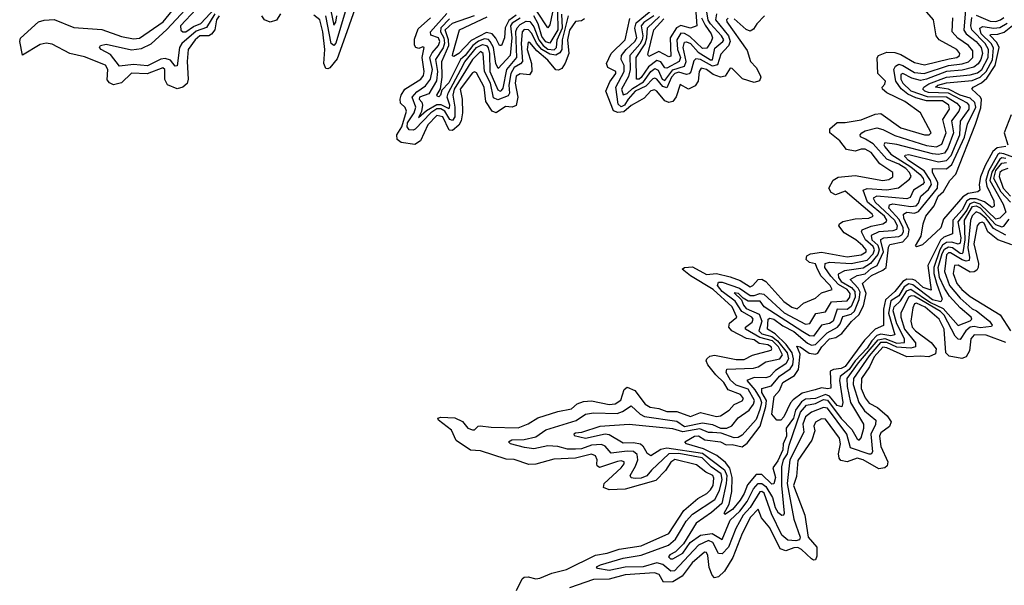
# Model space of a CAD drawing. Extents: x 2472589 to 2662339, y 701009 to 849030.
# Tile 248 of 256: x 2509441 to 2514407, y 830392 to 833246. Entities that reach past the tile are written whole.
import ezdxf

# ---------------------------------------------------------------- set-up
doc = ezdxf.new("R2010")
doc.units = 0

msp = doc.modelspace()

# ---------------------------------------------------------------- linework, layer by layer
at = {"layer": '0CON05XD'}
for points in [[(2510425.4, 833275), (2510384.2, 833205.8), (2510331.3, 833188.7), (2510258.7, 833125), (2510247.5, 833105), (2510235, 833013.3), (2510225, 833011.2), (2510201.2, 833041.2), (2510175, 833050.3), (2510153.7, 833046.3), (2510086.8, 833013.2), (2510015, 833019), (2509945, 833011.4), (2509899.5, 833069.5), (2509852.5, 833095), (2509844, 833105), (2509848.8, 833115), (2509878.1, 833121.9), (2510005, 833094.1), (2510055, 833100.3), (2510105, 833123.4), (2510183.2, 833196.8), (2510322.9, 833347.1)], [(2510446.8, 833265), (2510434.8, 833245), (2510424.8, 833195.2), (2510408, 833172), (2510395, 833164.7), (2510350.6, 833165), (2510326.4, 833145), (2510290.5, 833095), (2510285.7, 833035), (2510291.6, 832945), (2510285.9, 832924.1), (2510265, 832905.8), (2510235, 832896.7), (2510186.9, 832916.9), (2510173.6, 832943.6), (2510173.9, 832993.9), (2510163, 833003), (2510085, 832972.4), (2510005, 832976.8), (2509955, 832927.5), (2509915, 832917.5), (2509895, 832926.5), (2509882.9, 832942.9), (2509886.6, 832995), (2509875, 833016.1), (2509768.2, 833058.2), (2509695, 833075.3), (2509605, 833122.9), (2509575, 833127.5), (2509545, 833120), (2509455, 833066.7), (2509441.4, 833135), (2509445, 833152.5), (2509535.8, 833234.2), (2509565, 833243.2), (2509615, 833246.6), (2509715, 833207.1), (2509855.8, 833195.8), (2509955, 833160.5), (2510015, 833149.3), (2510045, 833152.4), (2510165.3, 833235), (2510231.9, 833318.1)], [(2510330.8, 833299.2), (2510252.7, 833215), (2510253.3, 833193.3), (2510264.2, 833184.2), (2510280, 833185), (2510317.9, 833212.1), (2510355, 833226.7), (2510425, 833302.3)], [(2511145, 833337.1), (2511091.8, 833185), (2511041.8, 833048.2), (2511005, 833003.3), (2510995, 832997.1), (2510985, 832999.2), (2510975.4, 833025.4), (2510980.7, 833095), (2510970, 833185), (2510955.2, 833245.2), (2510925, 833268.2)], [(2511947.5, 830365), (2511976, 830425), (2511985, 830432.5), (2512005, 830434.4), (2512044.7, 830424.7), (2512065, 830427.8), (2512125, 830452.2), (2512198.6, 830471.4), (2512345, 830544.2), (2512405, 830554.2), (2512465, 830574.2), (2512575, 830591.4), (2512715, 830653.4), (2512790.6, 830769.4), (2512860.8, 830829.3), (2512906.5, 830855), (2512925, 830873.6), (2512938.4, 830895), (2512943, 830933), (2512936.4, 830945), (2512901.9, 830961.9), (2512855, 831000.4), (2512745, 831026.5), (2512725, 831013.3), (2512698.5, 830971.5), (2512649.5, 830920.5), (2512495, 830877.6), (2512415, 830873.2), (2512386, 830885), (2512389.4, 830905), (2512475, 830984.5), (2512490, 831005), (2512490, 831015), (2512475, 831020), (2512456.9, 831016.9), (2512365, 830986.7), (2512354.2, 830994.2), (2512352, 831005), (2512353.1, 831025), (2512345.6, 831045), (2512325, 831053.5), (2512245, 831033.3), (2512135, 831027.6), (2512045, 831002.9), (2512008.6, 831001.4), (2511935, 831026.9), (2511895, 831027.7), (2511765, 831070.4), (2511715, 831074.2), (2511643, 831123), (2511618.6, 831175), (2511553.3, 831225), (2511550, 831235), (2511565, 831240), (2511636.3, 831236.3), (2511675, 831218), (2511701.9, 831185), (2511725, 831175.6), (2511735, 831176), (2511753.3, 831195), (2511763.1, 831196.9), (2511819.7, 831189.7), (2511955, 831187.1), (2512005, 831206.5), (2512055, 831237.5), (2512155, 831269.1), (2512225, 831281.5), (2512252.8, 831307.2), (2512285, 831319.1), (2512325, 831322), (2512415, 831304.2), (2512445, 831307.6), (2512473.4, 831326.6), (2512489.4, 831380.6), (2512505, 831392.1), (2512543.9, 831373.9), (2512596.4, 831305), (2512620.6, 831290.6), (2512665, 831284.7), (2512705, 831269.1), (2512755, 831268.1), (2512825, 831243.2), (2512875, 831263.2), (2512955, 831244.1), (2512975, 831247.7), (2513018.9, 831275), (2513045, 831303.8), (2513085, 831322.7), (2513091.8, 831335), (2513076.7, 831355), (2513015, 831377.9), (2512993.4, 831415), (2512953.1, 831453.1), (2512911.1, 831505), (2512902.9, 831525), (2512907.1, 831535), (2512921.8, 831548.2), (2512945, 831553.8), (2513055, 831530.8), (2513095, 831530.7), (2513137.3, 831552.7), (2513231.7, 831578.3), (2513235.4, 831585), (2513230.5, 831595), (2513215, 831604.6), (2513171.6, 831611.6), (2513145, 831630.4), (2513107, 831637), (2513032.5, 831675), (2513018.5, 831695), (2513021.4, 831715), (2513058.6, 831745), (2513035, 831797.1), (2512939.6, 831885), (2512823.7, 831953.7), (2512782.2, 831987.8), (2512795, 831996.2), (2512835, 831998.4), (2512905, 831960.6), (2512955, 831964.6), (2513025, 831948.5), (2513075, 831929.2), (2513125, 831897.9), (2513139.4, 831905), (2513165, 831934.5), (2513185, 831937.3), (2513204.5, 831925), (2513295, 831823.3), (2513335, 831794.7), (2513362.7, 831787.3), (2513394.6, 831815.4), (2513455, 831841.1), (2513485, 831868.1), (2513538.6, 831885), (2513528.5, 831905), (2513482.5, 831952.5), (2513461.2, 831995), (2513454.3, 832014.3), (2513425, 832021.1), (2513408.1, 832035), (2513411.4, 832055), (2513430, 832065), (2513485, 832072.7), (2513615, 832049.6), (2513685, 832059.5), (2513709.6, 832075), (2513710, 832085), (2513693.8, 832105), (2513658.8, 832135), (2513599.8, 832169.8), (2513572.9, 832205), (2513575.8, 832215), (2513593.1, 832226.9), (2513655, 832240.3), (2513723.3, 832245), (2513745.3, 832254.7), (2513740.6, 832265), (2513605, 832380), (2513555, 832362.1), (2513533.7, 832373.7), (2513521.5, 832395), (2513543.6, 832436.4), (2513569.1, 832450.9), (2513655, 832459.1), (2513795, 832434.7), (2513825, 832438.8), (2513845, 832453.1), (2513845.3, 832475.3), (2513778.7, 832518.7), (2513735, 832576.1), (2513705, 832592.5), (2513685, 832592.3), (2513655, 832583.1), (2513611.3, 832591.3), (2513576.9, 832635), (2513528, 832675), (2513528, 832695), (2513565, 832727.5), (2513605, 832726.5), (2513685, 832740.6), (2513755, 832769.5), (2513785, 832771.8), (2513885, 832699.6), (2514005, 832665.6), (2514027.5, 832665), (2514037.5, 832675), (2513983.8, 832775), (2513905, 832833.6), (2513815, 832876.9), (2513792, 832895), (2513791.2, 832905), (2513805, 832920), (2513807.8, 832935), (2513770, 832975), (2513766.4, 833053.6), (2513772.5, 833065), (2513815, 833081.4), (2513855, 833080.5), (2513885, 833070.4), (2513955, 833030), (2514005, 833018.4), (2514128.8, 833048.8), (2514167.5, 833055), (2514180.6, 833065), (2514182.2, 833075), (2514167.8, 833095), (2514079.2, 833145), (2514062.9, 833165), (2514050, 833245), (2513981.2, 833325)], [(2512135.7, 833315), (2512115, 833220), (2512105, 833204.3), (2512048.9, 833288.9)], [(2514211.1, 833295), (2514203.1, 833193.1), (2514214.7, 833175), (2514265, 833136.4), (2514290.8, 833105), (2514296.9, 833075), (2514288.3, 833045), (2514275, 833022.6), (2514253.1, 833006.9), (2514195, 832991.7), (2514115, 832984.3), (2514015, 832945.2), (2513985, 832939.3), (2513940.1, 832950.1), (2513895, 832973.9), (2513885, 832969.2), (2513885.2, 832945), (2513895.2, 832925), (2513935, 832887.1), (2514018.1, 832858.1), (2514115, 832857.3), (2514168.3, 832825), (2514183.7, 832805), (2514177.9, 832785), (2514140.7, 832735), (2514150.5, 832675), (2514122.7, 832597.3), (2514105, 832572.5), (2514075, 832565.6), (2514045, 832568.4), (2513865, 832616), (2513805, 832624), (2513800, 832615), (2513804.7, 832605), (2513835, 832567.9), (2513935, 832503.2), (2513982.1, 832465), (2513997.8, 832445), (2514002.5, 832425), (2513995, 832413.5), (2513949.3, 832385), (2513931.7, 832348.3), (2513915, 832342.5), (2513765, 832355.6), (2513745.4, 832345), (2513755.2, 832325), (2513853.1, 832235), (2513866.4, 832205), (2513862.6, 832187.4), (2513845, 832180.6), (2513775.1, 832174.9), (2513735, 832157.3), (2513738.3, 832135), (2513768.8, 832108.8), (2513776.6, 832085), (2513769.3, 832060.7), (2513732.3, 832015), (2513695, 831992.3), (2513602, 831978), (2513568.8, 831961.2), (2513571.3, 831945), (2513584.9, 831924.9), (2513636.6, 831895), (2513654.1, 831875), (2513655.1, 831844.9), (2513635, 831798.1), (2513615, 831783.8), (2513565, 831784.7), (2513543.7, 831725), (2513525, 831712), (2513485, 831703.9), (2513445, 831649.1), (2513425, 831650.5), (2513391.5, 831671.5), (2513196.6, 831796.6), (2513175.1, 831825.1), (2513116.1, 831826.1), (2513090.7, 831840.7), (2513066.6, 831865), (2513045, 831866.9), (2513081.8, 831831.8), (2513091.3, 831805), (2513105, 831788.7), (2513170.7, 831760.7), (2513184.8, 831725), (2513169.6, 831675), (2513185, 831661.4), (2513235, 831647.2), (2513263.8, 831625), (2513312.1, 831565), (2513318.4, 831535), (2513305, 831509.3), (2513254, 831476), (2513224.5, 831445), (2513205, 831438.4), (2513145, 831439.7), (2513109.2, 831425), (2513148.9, 831378.9), (2513176.5, 831335), (2513182.2, 831315), (2513175, 831278.5), (2513155, 831228.2), (2513085, 831149.6), (2513065, 831138.1), (2513044.3, 831135.7), (2512978.7, 831158.7), (2512935, 831163.3), (2512915, 831162.7), (2512871.1, 831181.1), (2512786.1, 831166.1), (2512735, 831180.6), (2512515, 831202.9), (2512366.4, 831193.6), (2512275, 831163.5), (2512245, 831160), (2512236, 831155), (2512237.7, 831147.7), (2512294.7, 831134.7), (2512393.8, 831156.2), (2512415, 831153.1), (2512485, 831110.4), (2512537.5, 831112.5), (2512572.2, 831105), (2512584.8, 831094.8), (2512605, 831060), (2512625, 831046.9), (2512675, 831079.2), (2512704.5, 831085.5), (2512885, 831058.7), (2512995.8, 830975), (2513008.2, 830945), (2513005.1, 830904.9), (2512982, 830805), (2512930.7, 830759.3), (2512853.4, 830705), (2512788.5, 830601.5), (2512749.6, 830560.4), (2512720.8, 830545), (2512714.2, 830535), (2512723.3, 830525), (2512735, 830525.8), (2512785, 830553.2), (2512822.2, 830607.8), (2512874.8, 830645.2), (2512933.9, 830653.9), (2512985, 830623.3), (2513025, 830721.1), (2513073.2, 830765), (2513109.5, 830815), (2513142, 830878), (2513165, 830904.8), (2513185, 830906), (2513205, 830890.2), (2513237.7, 830835), (2513251.5, 830785), (2513265, 830761.2), (2513284.5, 830745), (2513295, 830747.5), (2513298.9, 830755), (2513285.7, 830895), (2513285, 830989.2), (2513293.6, 831025), (2513313.9, 831055), (2513321.6, 831098.4), (2513379.3, 831265), (2513408.9, 831301.1), (2513455, 831309.3), (2513495, 831329.1), (2513515, 831326.6), (2513583.6, 831233.6), (2513638.1, 831178.1), (2513665, 831130.8), (2513675, 831124.4), (2513684.5, 831135.5), (2513699.2, 831185), (2513698.7, 831205), (2513633.8, 831315), (2513615.7, 831395.7), (2513614.8, 831435), (2513671.5, 831515), (2513770.2, 831629.8), (2513805, 831636.6), (2513865, 831614.1), (2513903.3, 831616.7), (2513903.4, 831635), (2513865, 831710.7), (2513846.9, 831776.9), (2513852.3, 831797.7), (2513883.6, 831826.4), (2513915, 831878), (2513935, 831885.4), (2514035, 831818.1), (2514098.6, 831788.6), (2514175, 831701.9), (2514235, 831726.2), (2514243.2, 831735), (2514239.6, 831745), (2514185, 831792.6), (2514130.9, 831850.9), (2514105, 831890.3), (2514081, 831945), (2514073.3, 831995), (2514093.2, 832066.8), (2514105, 832088), (2514125, 832099.3), (2514145.8, 832095.8), (2514185, 832067.6), (2514195, 832065.3), (2514199.1, 832070.9), (2514209.7, 832135), (2514206.4, 832235), (2514247.5, 832302.5), (2514265, 832306.7), (2514285, 832296.5), (2514362.3, 832212.3), (2514395, 832200.5), (2514405.5, 832204.5), (2514430.9, 832239.1)], [(2512955.3, 833275), (2512950, 833245), (2513016.7, 833165), (2513024.8, 833135.2), (2513016.6, 833113.4), (2512978.1, 833071.9), (2512961.2, 833018.8), (2512935, 833011.4), (2512875, 833045.7), (2512851.4, 833048.6), (2512841, 833039), (2512826.9, 832983.1), (2512817.8, 832972.2), (2512805, 832969.3), (2512765, 832981.1), (2512745, 832974.8), (2512729, 832955), (2512705, 832901.8), (2512685, 832908), (2512655, 832945.3), (2512645, 832951.1), (2512635, 832947.6), (2512598.8, 832911.2), (2512544.9, 832885), (2512509.3, 832845), (2512491.5, 832815), (2512475, 832805.4), (2512459.2, 832819.2), (2512448.2, 832905), (2512490.3, 832985), (2512490.2, 833015), (2512474.2, 833045), (2512477, 833065), (2512499.4, 833095), (2512543, 833135), (2512554.4, 833155), (2512543.2, 833203.2), (2512549.7, 833230.3), (2512645, 833307.3)], [(2512639.8, 833265), (2512588.9, 833231.1), (2512575.2, 833215), (2512583.3, 833165), (2512580.6, 833145), (2512568.3, 833121.7), (2512517.8, 833065), (2512521, 832995), (2512511.3, 832958.7), (2512477, 832895), (2512485, 832866.7), (2512505, 832872.7), (2512531.9, 832898.1), (2512588.2, 832931.8), (2512625, 832983.9), (2512645, 832999.8), (2512661.7, 832991.7), (2512680.9, 832945), (2512695, 832939.2), (2512735, 832992.3), (2512795, 833011.9), (2512802.9, 833035), (2512787.8, 833105), (2512795, 833132.1), (2512805, 833134.1), (2512825, 833125.2), (2512862.5, 833082.5), (2512925, 833042.9), (2512935, 833042.5), (2512948, 833102), (2512987.6, 833135), (2512992.1, 833145), (2512981.4, 833165), (2512925, 833224.8), (2512913.9, 833243.9), (2512904.4, 833295)], [(2512850.1, 833305), (2512856.4, 833215), (2512825, 833202.9), (2512775, 833216), (2512754.6, 833205.4), (2512722.6, 833155), (2512725, 833061.1), (2512715, 833058.5), (2512665, 833085.6), (2512615, 833060), (2512609.6, 833070.4), (2512639.3, 833195), (2512689.3, 833250.7)], [(2510757.3, 833275), (2510735.8, 833244.2), (2510705, 833232.8), (2510675.9, 833245.9), (2510661.9, 833265)], [(2511082.3, 833285), (2511035, 833127.3), (2511025, 833115.4), (2511011.5, 833125), (2510985.3, 833265.3)], [(2511011.3, 833291.3), (2511025, 833218.6), (2511035, 833232.9), (2511040.6, 833265)], [(2512289.3, 833250.7), (2512275, 833240.4), (2512243.8, 833236.2), (2512215, 833193.8), (2512204, 833145), (2512210.8, 833075), (2512192.7, 833027.2), (2512175, 832999.1), (2512158.8, 832991.2), (2512145, 832992.7), (2512105, 833041.3), (2512048.8, 833088.8), (2512015, 833131.2), (2512005, 833133.1), (2512000, 833095), (2512022.1, 833025), (2512023.8, 832986.2), (2512013.1, 832966.9), (2511965, 832973.2), (2511945, 832961.1), (2511940.2, 832925), (2511953.1, 832855), (2511945, 832812.5), (2511925, 832804), (2511891.4, 832808.6), (2511845, 832775.7), (2511825, 832784.2), (2511792.3, 832832.2), (2511784.5, 832905), (2511745, 832977.5), (2511735, 832983.1), (2511725, 832977.3), (2511662.7, 832895), (2511673.1, 832845), (2511675.3, 832775), (2511667.5, 832735), (2511655.6, 832714.4), (2511625, 832687.3), (2511608.2, 832688.2), (2511575, 832756.4), (2511545, 832762.9), (2511500.5, 832715), (2511463.6, 832635), (2511434.5, 832615.5), (2511365, 832626.4), (2511345, 832641.2), (2511343.2, 832665), (2511369.2, 832705), (2511392.2, 832785), (2511385, 832802.2), (2511361.9, 832825), (2511360, 832845), (2511364.7, 832865.3), (2511384.5, 832895), (2511464.4, 832945), (2511477.6, 832965), (2511480.9, 832985), (2511471.8, 833055), (2511481.2, 833105), (2511475, 833109.2), (2511455, 833100), (2511438.6, 833105), (2511432.1, 833117.9), (2511432.4, 833147.6), (2511450.6, 833199.4), (2511513.1, 833255)], [(2512207.6, 833265), (2512178, 833145), (2512175.1, 833094.9), (2512165, 833078.8), (2512145, 833066.4), (2512115, 833071.3), (2512075.4, 833095), (2512047.9, 833127.9), (2512025, 833175.7), (2512006.7, 833195), (2511985, 833196.1), (2511974.8, 833185), (2511969.9, 833125), (2511976.8, 833035), (2511967.7, 833022.3), (2511935, 833004), (2511918.2, 832975), (2511908.1, 832915), (2511912.2, 832875), (2511905, 832861.6), (2511852.1, 832842.1), (2511831.8, 832851.8), (2511815.4, 832925), (2511785.8, 832985), (2511778.4, 833075), (2511765, 833085.2), (2511725, 833044.2), (2511632.9, 832895), (2511626.7, 832865), (2511636.8, 832805), (2511636, 832755), (2511625, 832737.6), (2511611.4, 832741.4), (2511584.8, 832785), (2511565, 832796.6), (2511545, 832795.8), (2511515, 832776.5), (2511436.2, 832693.8), (2511425, 832688.3), (2511405, 832689.7), (2511396.1, 832705), (2511396.9, 832725), (2511430.5, 832775), (2511439, 832805), (2511420.2, 832855), (2511445, 832881.6), (2511488.5, 832911.5), (2511512.7, 832945), (2511523.2, 832995), (2511509.7, 833055), (2511521.2, 833078.8), (2511553, 833115), (2511560.3, 833135), (2511553.2, 833155), (2511515, 833168.2), (2511512.5, 833185), (2511595, 833276.8)], [(2511609.7, 833250.3), (2511565.9, 833205), (2511564.5, 833185), (2511580.8, 833155), (2511583.3, 833126.7), (2511576.8, 833103.2), (2511538.5, 833045), (2511548.9, 832985), (2511543, 832937), (2511505, 832871.1), (2511457.2, 832855), (2511455.8, 832845), (2511469.8, 832829.8), (2511472.7, 832815), (2511467.6, 832782.4), (2511452.1, 832752.1), (2511493.2, 832786.8), (2511545, 832818.1), (2511565, 832818.5), (2511605, 832798.4), (2511608.4, 832801.6), (2511610.2, 832815), (2511597.8, 832855), (2511601.8, 832875), (2511666, 832994), (2511687.2, 833032.8), (2511745, 833104.9), (2511775, 833120.3), (2511795, 833115.5), (2511804.6, 833104.6), (2511811, 833075), (2511811.9, 832985), (2511852.2, 832892.2), (2511864.4, 832884.4), (2511872.1, 832887.9), (2511879.5, 832900.5), (2511899, 832995), (2511948.9, 833055), (2511943.5, 833186.5), (2511949.6, 833205), (2511965, 833220.9), (2511995, 833238.5), (2512015, 833236.8), (2512035, 833209.7), (2512059.6, 833145), (2512081.9, 833115), (2512105, 833097.3), (2512136.5, 833093.5), (2512148.1, 833105), (2512151.9, 833145), (2512179.5, 833205), (2512175.8, 833274.2)], [(2511965, 833253.1), (2511925, 833227.5), (2511916.1, 833215), (2511922.6, 833155), (2511915.6, 833065), (2511855, 833000), (2511842.2, 833025), (2511830.8, 833105), (2511815, 833135.7), (2511805, 833145.2), (2511785, 833149), (2511755, 833137), (2511726.8, 833115), (2511687.5, 833065), (2511663.9, 833045), (2511605, 832927.3), (2511570.3, 832889.7), (2511564.3, 832865), (2511555, 832856.9), (2511548.8, 832858.8), (2511544.7, 832865), (2511563.2, 832896.8), (2511572.2, 832955), (2511570.6, 833035), (2511605.1, 833115), (2511603.8, 833145), (2511588, 833195), (2511625, 833227.7), (2511735, 833266.4)], [(2511945, 833268.1), (2511907.8, 833242.2), (2511889.5, 833205), (2511886, 833154), (2511872, 833115), (2511860.6, 833115), (2511843.1, 833153.1), (2511825, 833174.3), (2511795, 833182), (2511718.8, 833141.2), (2511655.3, 833075), (2511630.9, 833060.9), (2511625, 833063.3), (2511625.5, 833075), (2511659.1, 833195), (2511799, 833261)], [(2512153.7, 833285), (2512156.1, 833195), (2512115, 833126.7), (2512095, 833134.8), (2512075, 833160.5), (2512055.7, 833225), (2512034.8, 833265)], [(2513015, 833253.5), (2513006.5, 833245), (2513007.7, 833235), (2513110.8, 833090.8), (2513127.8, 833035), (2513155.2, 833005.2), (2513176.4, 832966.4), (2513179, 832955), (2513172.1, 832937.9), (2513145, 832928.1), (2513087.4, 832947.4), (2513035, 833000), (2513025, 833000.8), (2512998.8, 832961.2), (2512975, 832955.4), (2512938.8, 832968.8), (2512904.4, 832995), (2512878.3, 833001.7), (2512868.2, 832985), (2512863.8, 832936.2), (2512848.6, 832911.4), (2512815, 832895.3), (2512771.9, 832918.1), (2512752.8, 832857.2), (2512735, 832833.1), (2512715, 832828.5), (2512695, 832836.4), (2512655, 832885.4), (2512642.4, 832892.4), (2512625, 832886.6), (2512590.3, 832849.7), (2512566.7, 832836.7), (2512525, 832812.3), (2512489.1, 832780.9), (2512458, 832778), (2512436, 832786), (2512396.7, 832885), (2512417.3, 832932.7), (2512447.3, 832975), (2512447.3, 832985), (2512407.1, 833005), (2512400.9, 833025), (2512424, 833075), (2512495.4, 833145), (2512518.1, 833251.9)], [(2512880.7, 833255), (2512898, 833218), (2512929, 833175), (2512934.8, 833155), (2512929, 833135), (2512907.7, 833102.3), (2512885, 833100.9), (2512820.9, 833160.9), (2512795, 833176.2), (2512775, 833177.1), (2512755.5, 833144.5), (2512758.3, 833095), (2512773.3, 833055), (2512766.9, 833035), (2512705, 833001.4), (2512695, 833003.5), (2512675, 833033.3), (2512655, 833039.4), (2512612.3, 833007.7), (2512575, 832954.2), (2512565, 832945.4), (2512551.4, 832945), (2512550.7, 833055), (2512596.7, 833123.3), (2512605.1, 833155), (2512607, 833205), (2512668.4, 833261.6)], [(2514415, 832546), (2514395, 832548.2), (2514385, 832542.6), (2514343.7, 832476.3), (2514333.9, 832435), (2514400.7, 832315), (2514414.8, 832275), (2514385, 832244.3), (2514365, 832239.5), (2514285.6, 832315.6), (2514255, 832325.1), (2514233.1, 832316.9), (2514218.5, 832285), (2514173.2, 832225), (2514188.7, 832145), (2514185, 832118.7), (2514175, 832112.7), (2514143, 832123), (2514115, 832122.1), (2514095, 832107.7), (2514081.4, 832085), (2514051.3, 831995), (2514051.5, 831965), (2514065, 831916.2), (2514094.2, 831835), (2514087.7, 831822.3), (2514045, 831833), (2513945, 831907.8), (2513925, 831912.6), (2513901.8, 831898.2), (2513875, 831852.5), (2513835, 831826.8), (2513822.9, 831765), (2513854.5, 831655), (2513835, 831650.4), (2513785, 831659), (2513765, 831652.3), (2513738.6, 831625), (2513715, 831587.8), (2513655.4, 831525), (2513625, 831479.9), (2513578.6, 831445), (2513576.3, 831425), (2513592.5, 831315), (2513587.2, 831292.8), (2513565, 831298.7), (2513525.4, 831345.4), (2513505, 831354), (2513455, 831334.6), (2513405, 831330.3), (2513385, 831318), (2513354.5, 831275), (2513343.4, 831235), (2513307.2, 831185), (2513308.8, 831145), (2513291.4, 831105), (2513290, 831075), (2513265, 831020.4), (2513239.7, 830985), (2513253.3, 830935), (2513245, 830904), (2513235, 830902.1), (2513185, 830951.1), (2513155, 830951.6), (2513111.2, 830898.8), (2513095.9, 830855), (2513075, 830822), (2513037.1, 830775), (2512998.3, 830748.3), (2512994.6, 830755), (2513018.9, 830801.1), (2513033, 830865), (2513035.3, 830935), (2513023.2, 830983.2), (2513000.7, 831010.7), (2512956.5, 831046.5), (2512889.6, 831079.6), (2512803.8, 831105), (2512796.7, 831115), (2512844.2, 831145), (2512865, 831146.5), (2512896.1, 831126.1), (2512975, 831115.4), (2513005, 831100.5), (2513035, 831102), (2513085, 831090.3), (2513110.9, 831109.1), (2513175.4, 831194.6), (2513205, 831294.5), (2513207.4, 831325), (2513184.5, 831365), (2513184.7, 831385), (2513232.3, 831397.7), (2513272.7, 831447.3), (2513326.4, 831483.6), (2513340.1, 831505), (2513344.4, 831535), (2513337.3, 831565), (2513306.3, 831606.3), (2513251.1, 831661.1), (2513213.3, 831685), (2513215.6, 831734.4), (2513225, 831740), (2513245, 831734.8), (2513291, 831701), (2513345, 831672.4), (2513415, 831613.7), (2513435, 831603.5), (2513455, 831607), (2513513.8, 831666.2), (2513566.5, 831693.5), (2513579.4, 831710.6), (2513592.2, 831747.8), (2513635, 831759.3), (2513652, 831775), (2513675.9, 831834.1), (2513680.9, 831870.9), (2513670.7, 831890.7), (2513629.2, 831935), (2513665, 831954.2), (2513705, 831964.1), (2513735, 831990.7), (2513766.7, 832005), (2513797.8, 832075), (2513785, 832130), (2513785, 832136.1), (2513799.2, 832145), (2513875, 832151), (2513890.1, 832159.9), (2513899.1, 832175), (2513896.9, 832195), (2513877.4, 832237.4), (2513825.2, 832295), (2513828.1, 832311.9), (2513845, 832316.8), (2513935, 832303.2), (2513963.2, 832306.8), (2513975, 832320.4), (2513986.9, 832355), (2514025, 832389.5), (2514040.2, 832415), (2514035.5, 832435), (2514002.6, 832482.6), (2513924.3, 832535), (2513904.8, 832555), (2513907.3, 832562.7), (2513925, 832565.2), (2514075, 832528.6), (2514115.4, 832534.6), (2514138.8, 832561.2), (2514183.2, 832665), (2514186.5, 832733.5), (2514230.2, 832795), (2514230, 832815), (2514221.9, 832825), (2514125, 832874.3), (2514025, 832878.4), (2514006.8, 832885), (2513996.8, 832895), (2514001.3, 832905), (2514027.3, 832922.7), (2514115, 832956.2), (2514235, 832966.9), (2514271.7, 832978.3), (2514293.3, 832995), (2514325, 833054.6), (2514326.6, 833095), (2514309.9, 833125), (2514242.8, 833195), (2514238.4, 833215), (2514243.9, 833256.1)], [(2513198.1, 833265), (2513159.5, 833225), (2513142.2, 833197.8), (2513125, 833187.5), (2513105, 833196.9), (2513045, 833250)], [(2514172.1, 833152.1), (2514143.8, 833185), (2514148, 833255)], [(2514265, 833268.1), (2514335, 833238), (2514365, 833237.5), (2514388.5, 833245), (2514405, 833257.6)], [(2514523.3, 832525), (2514405, 832569.6), (2514385, 832571.6), (2514374.1, 832565.9), (2514327.7, 832482.3), (2514313.7, 832435), (2514319.7, 832405), (2514355, 832331.4), (2514356.8, 832305), (2514345, 832298.2), (2514307.1, 832327.1), (2514265, 832341.8), (2514235, 832341.1), (2514218.2, 832331.8), (2514195, 832285.7), (2514148.1, 832235), (2514146.5, 832165), (2514102.3, 832147.7), (2514085, 832133.9), (2514020.8, 832005), (2514038.2, 831881.8), (2513997.9, 831895), (2513959.5, 831929.5), (2513945.2, 831935.2), (2513915, 831935.8), (2513894.9, 831925.1), (2513855.8, 831875), (2513807.9, 831832.1), (2513797.6, 831785), (2513797.7, 831702.3), (2513755.6, 831684.4), (2513701.4, 831628.6), (2513604.6, 831495), (2513585, 831486.2), (2513545, 831481.1), (2513528.4, 831471.6), (2513532.7, 831387.3), (2513516.4, 831383.6), (2513485, 831388.8), (2513452.5, 831377.5), (2513388.3, 831361.8), (2513342.9, 831327.1), (2513328.3, 831311.7), (2513295, 831242), (2513280, 831225), (2513260, 831225), (2513234.6, 831254.6), (2513246.5, 831345), (2513272.9, 831375), (2513290.5, 831415), (2513349.4, 831450.6), (2513369.5, 831480.5), (2513377.8, 831557.8), (2513361.2, 831598.8), (2513377.1, 831595), (2513422.4, 831562.4), (2513455, 831557.8), (2513466.5, 831563.5), (2513486.8, 831595), (2513525, 831634.8), (2513558.1, 831641.8), (2513588.3, 831661.7), (2513637.3, 831722.7), (2513674.2, 831755.8), (2513697.6, 831802.4), (2513710.1, 831865), (2513692.1, 831915), (2513736.8, 831955), (2513795, 831981.4), (2513811.9, 831995), (2513822.8, 832097.2), (2513829.3, 832110.7), (2513895, 832125.5), (2513921.6, 832155), (2513926.9, 832185), (2513900.5, 832245), (2513898.6, 832265), (2513915, 832274.3), (2513955, 832269.5), (2513975, 832277.7), (2514069.4, 832395), (2514072.1, 832425), (2514045, 832474.5), (2514045.4, 832494.6), (2514115, 832492.6), (2514143.3, 832515), (2514207.1, 832652.9), (2514221.6, 832718.4), (2514263.3, 832805), (2514258.5, 832828.5), (2514235, 832849.7), (2514185, 832864.2), (2514125, 832895.5), (2514060, 832905), (2514071.9, 832915), (2514115, 832928), (2514245, 832939.7), (2514285, 832955.7), (2514315.5, 832984.5), (2514347.1, 833042.9), (2514353.4, 833103.4), (2514341.2, 833125), (2514290.7, 833175), (2514283.7, 833203.7), (2514299.1, 833210.9), (2514355, 833203.1), (2514385, 833206.6), (2514421.3, 833228.7)], [(2514414.5, 832605.5), (2514371, 832599), (2514349.9, 832580.1), (2514310.5, 832509.5), (2514287.6, 832452.4), (2514279.7, 832415), (2514282.9, 832385), (2514273.5, 832376.5), (2514225, 832369.4), (2514198.6, 832351.4), (2514100.2, 832239.8), (2514086.7, 832195), (2513995, 832110), (2513965, 832100), (2513960, 832105), (2513987, 832153), (2513997.5, 832215), (2514011.4, 832255), (2514052.7, 832307.3), (2514074.1, 832355), (2514100.9, 832379.1), (2514132.5, 832435), (2514162.9, 832467.1), (2514261.6, 832718.4), (2514289.1, 832800.9), (2514292.9, 832842.9), (2514286.9, 832855), (2514242.9, 832895), (2514249.4, 832905), (2514292.7, 832927.3), (2514318.9, 832951.1), (2514360.7, 833015), (2514380.4, 833105), (2514369.9, 833129.9), (2514335, 833166.7), (2514338.3, 833171.7), (2514375, 833173), (2514407.1, 833182.9), (2514456.9, 833223.1)], [(2514415, 832159.1), (2514352.2, 832192.2), (2514315, 832242.1), (2514285, 832268.3), (2514265, 832275.7), (2514245, 832256.3), (2514237.2, 832232.8), (2514223.3, 832095), (2514232.2, 832047.8), (2514229.1, 832030.9), (2514215, 832027), (2514195, 832034), (2514135, 832070), (2514125, 832069.3), (2514115, 832058.8), (2514105.6, 831974.4), (2514130.9, 831905), (2514185, 831841.4), (2514245, 831787.6), (2514266.5, 831776.5), (2514332.5, 831725), (2514345.6, 831705), (2514341.9, 831698.1), (2514285, 831691.5), (2514255, 831697.1), (2514235, 831694.1), (2514213.5, 831675), (2514185, 831631.5), (2514175, 831633.3), (2514159.7, 831649.7), (2514103.1, 831755), (2514085, 831773.9), (2513955, 831851.4), (2513937.1, 831852.9), (2513924.4, 831845), (2513885.9, 831765), (2513884.8, 831745), (2513903.4, 831685), (2513958.8, 831615), (2513958.9, 831595), (2513935, 831587.7), (2513865, 831594.2), (2513815, 831617.5), (2513783.4, 831616.6), (2513725, 831550.3), (2513646.8, 831435), (2513645.5, 831405), (2513672.8, 831315), (2513702.4, 831272.4), (2513758.7, 831225), (2513757.1, 831202.9), (2513734.4, 831155), (2513742.7, 831065), (2513736.2, 831053.8), (2513725, 831053), (2513631.3, 831085), (2513612.4, 831155), (2513515, 831284.8), (2513495, 831288.4), (2513434.8, 831265.2), (2513405, 831241.8), (2513391.6, 831205), (2513395.9, 831165), (2513324.8, 831024.8), (2513311.3, 830905), (2513345.2, 830725), (2513377.8, 830635), (2513375, 830621.3), (2513355, 830616.1), (2513315, 830619), (2513285, 830644.3), (2513232.7, 830752.7), (2513196, 830856), (2513185, 830865.3), (2513175, 830862.9), (2513124.8, 830785), (2513090.5, 830745), (2513052.3, 830677.7), (2513015.4, 830584.6), (2512985, 830550), (2512965, 830552.7), (2512936.9, 830606.9), (2512915, 830617.7), (2512864.9, 830595.1), (2512744, 830464), (2512725, 830463.2), (2512685, 830496.7), (2512655.2, 830504.8), (2512585, 830485.6), (2512495, 830484), (2512415, 830466), (2512356.2, 830476.2), (2512351.2, 830485), (2512371.2, 830495), (2512485, 830529.1), (2512575.4, 830544.6), (2512713.3, 830595), (2512748.8, 830625), (2512778.6, 830675), (2512802.1, 830715), (2512835, 830751.2), (2512947.3, 830825), (2512970.5, 830869.5), (2512983.7, 830925), (2512979.3, 830955), (2512928.8, 830988.8), (2512883.3, 831035), (2512765, 831056.7), (2512715.6, 831055), (2512627.3, 830972.7), (2512605, 830944.3), (2512575, 830931.7), (2512545, 830930), (2512524.8, 830934.8), (2512519.6, 830945), (2512547.5, 830992.5), (2512559.1, 831025), (2512555, 831051.1), (2512536.2, 831066.2), (2512505, 831068.8), (2512425, 831058.8), (2512394.2, 831094.3), (2512375, 831102.9), (2512325, 831098.4), (2512275, 831081.2), (2512245, 831078), (2512205, 831078.7), (2512155, 831092.5), (2512105, 831096.2), (2512035, 831080.5), (2511986.8, 831086.8), (2511916.7, 831105), (2511907.1, 831115), (2511924, 831125), (2511985, 831126.8), (2512045, 831140.8), (2512095, 831176.6), (2512247.3, 831222.7), (2512295, 831256.1), (2512335, 831262), (2512455, 831258.6), (2512481.9, 831268.1), (2512525, 831297.3), (2512571.2, 831255), (2512593.1, 831243.1), (2512755, 831219.3), (2512795, 831193.2), (2512885, 831211.1), (2512935, 831202.5), (2512975, 831184.9), (2513007.5, 831185), (2513032.8, 831197.2), (2513065, 831237.3), (2513121.2, 831275), (2513141.4, 831305), (2513147.3, 831325), (2513115, 831380.8), (2513055, 831401.3), (2513026.8, 831426.8), (2513004.1, 831465), (2513007.2, 831482.8), (2513142.2, 831487.8), (2513165.2, 831494.7), (2513205, 831519.3), (2513275, 831534.3), (2513288, 831555), (2513268.9, 831595), (2513237.7, 831625), (2513175, 831643), (2513102.7, 831685), (2513101.1, 831695), (2513135, 831720), (2513140, 831735), (2513133.5, 831745), (2513083.5, 831773.5), (2513049.1, 831825), (2512984.2, 831875), (2512960.8, 831905), (2512965, 831921.4), (2512985, 831921.3), (2513071.2, 831891.2), (2513125, 831853.9), (2513145, 831853.3), (2513175, 831863.5), (2513195, 831861.2), (2513297.3, 831767.3), (2513405, 831709.5), (2513427, 831713), (2513457.1, 831762.9), (2513505, 831772.2), (2513535, 831821.8), (2513615, 831827.9), (2513628, 831845), (2513630, 831865), (2513615, 831884.5), (2513570.3, 831910.3), (2513531.4, 831951.4), (2513502.2, 831995), (2513504.1, 832015), (2513525, 832021.9), (2513635, 832015.8), (2513715, 832032.6), (2513745, 832063.6), (2513752.4, 832085), (2513745, 832101.5), (2513706.9, 832135), (2513686.9, 832175), (2513690, 832185), (2513735, 832203.6), (2513794.1, 832215.9), (2513813.2, 832226.8), (2513815.2, 832235), (2513803.2, 832255), (2513717, 832325), (2513695.7, 832385), (2513715.3, 832394.7), (2513815, 832387.5), (2513872.7, 832397.2), (2513929.6, 832440.4), (2513937.7, 832455), (2513928.8, 832475), (2513910, 832495), (2513875, 832517.3), (2513815, 832542.7), (2513745, 832618.7), (2513707, 832643), (2513682.5, 832655), (2513680, 832665), (2513688.6, 832675), (2513706.2, 832685), (2513765, 832699.4), (2513795, 832691.8), (2513855, 832660.7), (2514015, 832610.8), (2514065.2, 832604.8), (2514092.5, 832617.5), (2514113.3, 832675), (2514097.2, 832742.8), (2514130.6, 832795), (2514127.6, 832815), (2514095, 832836.1), (2514015, 832836.6), (2513961.1, 832851.1), (2513920.1, 832870.1), (2513887, 832897), (2513859.7, 832935), (2513850.6, 832995), (2513858, 833012), (2513875, 833020.8), (2513895, 833015.2), (2513955, 832979.8), (2514003.3, 832975), (2514125, 833015.4), (2514195, 833022.7), (2514226.1, 833033.9), (2514248.2, 833055), (2514247.9, 833087.9), (2514226.1, 833116.1), (2514172.1, 833152.1)], [(2514442, 832765), (2514407.1, 832675), (2514425.4, 832614.6)], [(2514437.9, 832325), (2514390.6, 832375), (2514354.2, 832444.2), (2514364.2, 832485), (2514395, 832521.2), (2514418.8, 832525)], [(2514425, 832494.4), (2514396.2, 832485), (2514384.4, 832475), (2514380.4, 832455), (2514401.5, 832395), (2514438.3, 832355)], [(2514445, 832109.6), (2514374.8, 832134.8), (2514324.8, 832174.8), (2514305, 832219.8), (2514295, 832224.2), (2514280.9, 832219.1), (2514269.6, 832205), (2514252.6, 832115), (2514276.4, 832015), (2514275.9, 831995), (2514268.5, 831981.5), (2514255, 831972.7), (2514235, 831972.5), (2514175, 832007.6), (2514155.8, 832005), (2514149.7, 831965), (2514167.5, 831915), (2514192.4, 831885), (2514235, 831849.4), (2514386.2, 831756.2), (2514437.9, 831675)], [(2514415, 831616.9), (2514315, 831653.6), (2514255, 831656), (2514237.7, 831635), (2514232.1, 831575), (2514215.3, 831544.7), (2514193.6, 831536.4), (2514128.3, 831548.3), (2514112.5, 831565), (2514103.2, 831685), (2514078.1, 831735), (2514007.5, 831795), (2513965, 831814.7), (2513955, 831811.8), (2513945, 831791.2), (2513936.5, 831725), (2513942, 831695), (2513959.5, 831675), (2514037.7, 831617.7), (2514062.9, 831585), (2514060, 831560), (2514026.2, 831543.8), (2513985, 831548.2), (2513915, 831544), (2513815, 831590.6), (2513795, 831594.2), (2513750.9, 831545), (2513726.5, 831493.5), (2513687.1, 831435), (2513684.8, 831385), (2513705, 831337.3), (2513725, 831311.5), (2513768.2, 831288.2), (2513816.2, 831246.2), (2513836.9, 831216.9), (2513827.4, 831192.6), (2513785, 831160.6), (2513778.2, 831145), (2513785, 831092.5), (2513820, 831015), (2513815.6, 830995), (2513805, 830984.5), (2513775, 830979.6), (2513695, 831024.6), (2513665, 831032.7), (2513615, 831015.5), (2513582.2, 831022.2), (2513573.8, 831033.8), (2513570.4, 831055), (2513580.8, 831105), (2513576.6, 831135), (2513505, 831230.5), (2513485, 831231.2), (2513454.6, 831215), (2513446.1, 831195), (2513450.8, 831170.8), (2513435.8, 831124.2), (2513365, 831022), (2513359.6, 830940.4), (2513344.3, 830895), (2513400.4, 830745), (2513418.4, 830635), (2513462.3, 830585), (2513461.7, 830538.3), (2513455, 830520.9), (2513445, 830518.4), (2513435, 830525.2), (2513385, 830571.8), (2513365, 830582.4), (2513345, 830581.2), (2513305, 830565.2), (2513275.9, 830575.9), (2513225, 830681.9), (2513182, 830732), (2513165, 830775.5), (2513127.3, 830735), (2513085, 830653.1), (2513037.3, 830532.8), (2512996.1, 830463.9), (2512965, 830434.6), (2512945, 830430), (2512933.6, 830443.6), (2512919.1, 830480.9)], [(2512919.1, 830480.9), (2512912.4, 830542.4), (2512905, 830557.1), (2512895, 830558.9), (2512833.1, 830505), (2512782.1, 830437.9), (2512735, 830409.2), (2512688.4, 830408.4), (2512666.4, 830446.4), (2512642.5, 830455), (2512495, 830444.2), (2512415, 830422.6), (2512335, 830421.2), (2512215, 830378.2)]]:
    msp.add_lwpolyline(points, dxfattribs=at)

doc.saveas('drawing.dxf')
